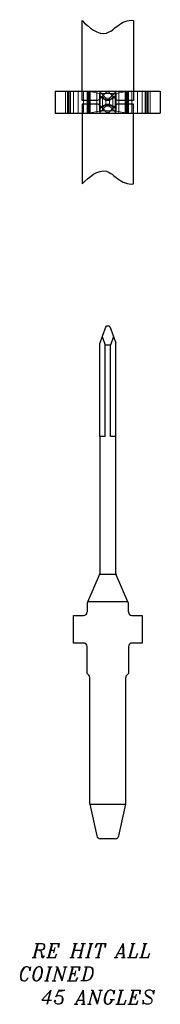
# Model space of a CAD drawing. Header units: inches. Extents: x -14.1 to 21.9, y -36.2 to -13.1.
# Tile 11 of 74: x 2.9 to 3.1, y -27.4 to -26. Entities that reach past the tile are written whole.
import ezdxf

# ---------------------------------------------------------------- set-up
doc = ezdxf.new("R2010")
doc.units = ezdxf.units.IN
doc.header["$LTSCALE"] = 0.5
doc.header["$MEASUREMENT"] = 0
doc.linetypes.add('HIDDEN', pattern=[0.225, 0.15, -0.075])
for name, color, linetype in [('APP-M-D', 42, 'Continuous'), ('APP-M-S', 30, 'Continuous'), ('PUN-M-S2', 1, 'Continuous')]:
    doc.layers.add(name, color=color, linetype=linetype)
doc.styles.add('I', font='ITALIC.SHX')

msp = doc.modelspace()

# ---------------------------------------------------------------- linework, layer by layer
at = {"layer": 'APP-M-S', "linetype": 'Continuous', "lineweight": 25}
for p, q in [((2.94277, -26.07223), (3.09277, -26.07223)), ((2.94277, -26.07223), (2.94277, -26.10373)), ((2.94277, -26.07223), (2.94277, -26.10373)), ((3.09277, -26.07223), (3.09277, -26.10373)), ((3.09277, -26.07223), (3.09277, -26.10373)), ((2.94277, -26.10373), (3.09277, -26.10373)), ((3.01484, -26.40859), (3.00969, -26.42272)), ((3.01967, -26.40784), (3.01587, -26.40784)), ((3.0207, -26.40859), (3.02584, -26.42272)), ((3.00969, -26.42272), (3.00627, -26.43214)), ((3.00969, -26.42272), (3.01412, -26.43489)), ((3.02584, -26.42272), (3.02141, -26.43489)), ((3.02584, -26.42272), (3.02927, -26.43214)), ((3.00627, -26.56532), (3.00627, -26.43214)), ((3.02141, -26.43489), (3.01412, -26.43489)), ((3.01412, -26.56532), (3.01412, -26.43489)), ((3.02141, -26.56532), (3.02141, -26.43489)), ((3.02927, -26.56532), (3.02927, -26.43214)), ((3.01412, -26.56532), (3.00627, -26.56532)), ((3.00627, -26.56532), (3.00627, -26.76114)), ((3.02927, -26.56532), (3.02141, -26.56532)), ((3.02927, -26.76114), (3.02927, -26.56532)), ((2.98924, -26.80154), (3.00586, -26.76312)), ((3.00616, -26.76217), (3.02938, -26.76217)), ((3.04629, -26.80154), (3.02968, -26.76312)), ((2.98824, -26.80489), (2.98824, -26.81623)), ((2.98865, -26.80291), (2.98924, -26.80154)), ((3.04629, -26.80154), (2.98924, -26.80154)), ((3.04629, -26.80154), (3.04688, -26.80291)), ((3.04729, -26.81623), (3.04729, -26.80489)), ((2.96855, -26.82123), (2.98324, -26.82123)), ((2.96855, -26.8606), (2.96855, -26.82123)), ((3.05229, -26.82123), (3.06698, -26.82123)), ((3.06698, -26.82123), (3.06698, -26.8606)), ((2.98324, -26.8606), (2.96855, -26.8606)), ((3.06698, -26.8606), (3.05229, -26.8606)), ((2.98824, -26.90391), (2.98824, -26.8656)), ((3.04729, -26.8656), (3.04729, -26.90391)), ((2.98824, -26.90391), (2.99071, -26.90638)), ((3.04482, -26.90638), (3.04729, -26.90391)), ((2.99218, -27.09091), (2.99218, -26.90991)), ((3.04336, -27.09091), (3.04336, -26.90991)), ((2.99218, -27.09091), (3.04336, -27.09091)), ((2.99218, -27.09091), (3.00214, -27.1362)), ((3.03339, -27.1362), (3.04336, -27.09091)), ((3.02851, -27.14013), (3.00702, -27.14013))]:
    msp.add_line(p, q, dxfattribs=at)
at = {"layer": 'APP-M-S', "linetype": 'HIDDEN', "lineweight": 18}
for p, q in [((2.95718, -26.07223), (2.95718, -26.10373)), ((2.96018, -26.07223), (2.96018, -26.10373)), ((2.96018, -26.07223), (2.96018, -26.10373)), ((2.96127, -26.07223), (2.96127, -26.10373)), ((2.96277, -26.10373), (2.96277, -26.07223)), ((2.96427, -26.07223), (2.96427, -26.10373)), ((2.96855, -26.10373), (2.96855, -26.07223)), ((2.96855, -26.10373), (2.96855, -26.07223)), ((2.97527, -26.10373), (2.97527, -26.07223)), ((2.98324, -26.10373), (2.98324, -26.07223)), ((2.98324, -26.07223), (2.98324, -26.10373)), ((2.98824, -26.10373), (2.98824, -26.07223)), ((2.98865, -26.10373), (2.98865, -26.07223)), ((2.98918, -26.07223), (2.98918, -26.10373)), ((2.98924, -26.07223), (3.00586, -26.0754)), ((2.99071, -26.10373), (2.99071, -26.07223)), ((2.99218, -26.07223), (2.99218, -26.10373)), ((2.99277, -26.07223), (2.99277, -26.10373)), ((3.00214, -26.10373), (3.00214, -26.07223)), ((3.00214, -26.10373), (3.00214, -26.07223)), ((3.00586, -26.0754), (3.00586, -26.10056)), ((3.02938, -26.07548), (3.00616, -26.07548)), ((3.01511, -26.08208), (3.00627, -26.07323)), ((3.00627, -26.07548), (3.00627, -26.07323)), ((3.00627, -26.10048), (3.00627, -26.07548)), ((3.00627, -26.08334), (3.01412, -26.07548)), ((3.00702, -26.10373), (3.00702, -26.07223)), ((3.00702, -26.07223), (3.00702, -26.10373)), ((3.02927, -26.07323), (3.02042, -26.08208)), ((3.02141, -26.07548), (3.02927, -26.08334)), ((3.02851, -26.10373), (3.02851, -26.07223)), ((3.02851, -26.10373), (3.02851, -26.07223)), ((3.02927, -26.07548), (3.02927, -26.07323)), ((3.02927, -26.07548), (3.02927, -26.10048)), ((3.04629, -26.07223), (3.02968, -26.0754)), ((3.02968, -26.10056), (3.02968, -26.0754)), ((3.03339, -26.10373), (3.03339, -26.07223)), ((3.03339, -26.07223), (3.03339, -26.10373)), ((3.04277, -26.07223), (3.04277, -26.10373)), ((3.04336, -26.07223), (3.04336, -26.10373)), ((3.04482, -26.07223), (3.04482, -26.10373)), ((3.04636, -26.07223), (3.04636, -26.10373)), ((3.04688, -26.07223), (3.04688, -26.10373)), ((3.04729, -26.10373), (3.04729, -26.07223)), ((3.05229, -26.07223), (3.05229, -26.10373)), ((3.05229, -26.10373), (3.05229, -26.07223)), ((3.06027, -26.07223), (3.06027, -26.10373)), ((3.06698, -26.10373), (3.06698, -26.07223)), ((3.06698, -26.10373), (3.06698, -26.07223)), ((3.07127, -26.07223), (3.07127, -26.10373)), ((3.07277, -26.07223), (3.07277, -26.10373)), ((3.07427, -26.07223), (3.07427, -26.10373)), ((3.07536, -26.07223), (3.07536, -26.10373)), ((3.07536, -26.07223), (3.07536, -26.10373)), ((3.07836, -26.07223), (3.07836, -26.10373)), ((3.00627, -26.07856), (3.01041, -26.0827)), ((3.01511, -26.08533), (3.00969, -26.07991)), ((3.01511, -26.09064), (3.00969, -26.09606)), ((3.01041, -26.0827), (3.01041, -26.09327)), ((3.01511, -26.09389), (3.01511, -26.08208)), ((3.02042, -26.08208), (3.01511, -26.08208)), ((3.01511, -26.0839), (3.02042, -26.0839)), ((3.01511, -26.09064), (3.01511, -26.08533)), ((3.01511, -26.08533), (3.02042, -26.08533)), ((3.02042, -26.09064), (3.01511, -26.09064)), ((3.02042, -26.08533), (3.02584, -26.07991)), ((3.02042, -26.09389), (3.02042, -26.08208)), ((3.02042, -26.08533), (3.02042, -26.09064)), ((3.02042, -26.09064), (3.02584, -26.09606)), ((3.02512, -26.0827), (3.02927, -26.07856)), ((3.02512, -26.0827), (3.02512, -26.09327)), ((2.98924, -26.10373), (3.00586, -26.10056)), ((3.02938, -26.10048), (3.00616, -26.10048)), ((3.01412, -26.10048), (3.00627, -26.09263)), ((3.01041, -26.09327), (3.00627, -26.09741)), ((3.00627, -26.10273), (3.01511, -26.09389)), ((3.00627, -26.10273), (3.00627, -26.10048)), ((3.02042, -26.09207), (3.01511, -26.09207)), ((3.01511, -26.09389), (3.02042, -26.09389)), ((3.02042, -26.09389), (3.02927, -26.10273)), ((3.02927, -26.09263), (3.02141, -26.10048)), ((3.02927, -26.09741), (3.02512, -26.09327)), ((3.02927, -26.10273), (3.02927, -26.10048)), ((3.04629, -26.10373), (3.02968, -26.10056))]:
    msp.add_line(p, q, dxfattribs=at)
at = {"layer": 'APP-M-S', "linetype": 'Continuous', "lineweight": 25}
for centre, start, end in [((3.01827, -26.41223), 118.69771, 133.30625), ((3.01727, -26.41223), 46.69375, 61.30229), ((3.00127, -26.76114), 336.61152, 348.05426), ((3.00127, -26.76114), 348.05426, 0), ((3.03427, -26.76114), 180, 191.94574), ((3.03427, -26.76114), 191.94574, 203.38848), ((2.99324, -26.80489), 156.61152, 180), ((3.04229, -26.80489), 0, 23.38848), ((2.98324, -26.81623), 270, 0), ((3.05229, -26.81623), 180, 270), ((2.98324, -26.8656), 0, 90), ((3.05229, -26.8656), 90, 180), ((2.98718, -26.90991), 0, 45), ((3.04836, -26.90991), 135, 180), ((3.00702, -27.13513), 192.40742, 270), ((3.02851, -27.13513), 270, 347.59258)]:
    msp.add_arc(centre, 0.005, start, end, dxfattribs=at)
at = {"layer": 'APP-M-S', "linetype": 'HIDDEN', "lineweight": 18}
for centre, ratio, start_param, end_param in [((3.00127, -26.07557), 0.0825, 0.2084924, 0.408206), ((3.03427, -26.07557), 0.0825, 2.7333866, 2.9331002), ((3.01511, -26.08208), 0.3639702, 3.4906585, 4.712389), ((3.02042, -26.08208), 0.3639702, 4.712389, 5.9341195), ((3.00127, -26.1004), 0.0825, 5.8749793, 6.0746929), ((3.01511, -26.09389), 0.3639702, 1.5707963, 2.7925268), ((3.02042, -26.09389), 0.3639702, 0.3490659, 1.5707963), ((3.03427, -26.1004), 0.0825, 3.3500851, 3.5497987)]:
    msp.add_ellipse(centre, major_axis=(0.005, 0), ratio=ratio, start_param=start_param, end_param=end_param, dxfattribs=at)
at = {"layer": 'PUN-M-S2'}
for points in [[(3.05427, -25.97113), (3.05427, -26.08534), (3.03251, -26.08534, -0.1989124), (3.03039, -26.08446), (3.01989, -26.07396, 0.4142136), (3.01565, -26.07396), (3.00515, -26.08446, -0.1989124), (3.00302, -26.08534), (2.98127, -26.08534), (2.98127, -25.97113)], [(3.05427, -26.20483), (3.05427, -26.09063), (3.03251, -26.09063, 0.1989124), (3.03039, -26.09151), (3.01989, -26.10201, -0.4142136), (3.01565, -26.10201), (3.00515, -26.09151, 0.1989124), (3.00302, -26.09063), (2.98127, -26.09063), (2.98127, -26.20483)]]:
    msp.add_lwpolyline(points, format="xyb", dxfattribs=at)
for points, start_tangent, end_tangent in [([(2.98127, -25.97113), (3.01582, -25.98928), (3.03192, -25.97873), (3.05427, -25.97113)], (0.640173, -0.7682308), (0.9916827, -0.1287067)), ([(2.98127, -26.20483), (3.01582, -26.18669), (3.03192, -26.19724), (3.05427, -26.20483)], (0.640173, 0.7682308), (0.9916827, 0.1287067))]:
    msp.add_spline(points, degree=3, dxfattribs=dict(at, start_tangent=start_tangent, end_tangent=end_tangent))

# ---------------------------------------------------------------- texts
at = {"layer": 'APP-M-D', "insert": (2.89032, -27.28966), "char_height": 0.02, "width": 0.2570254, "attachment_point": 1, "style": 'I'}
msp.add_mtext('{\\FITALIC.SHX;\\W1.40034; }RE HIT ALL {\\FITALIC.SHX;\\W1.40034; }COINED \\P{\\FITALIC.SHX;\\W1.30584; } 45 ANGLES', dxfattribs=at)

doc.saveas('drawing.dxf')
